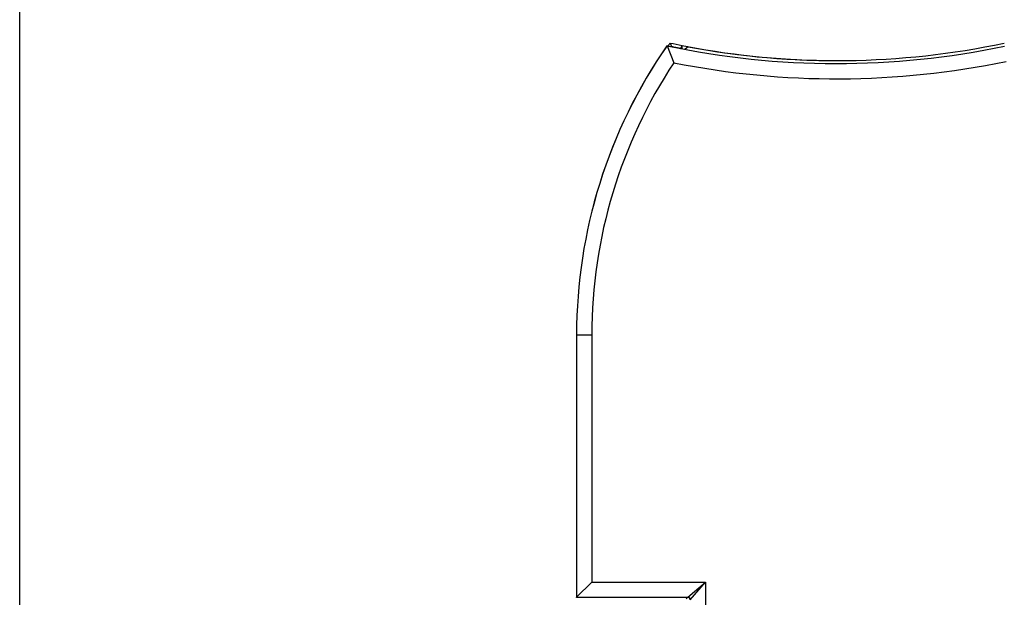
# Model space of a CAD drawing. Header units: inches. Extents: x 0 to 22, y 0 to 17.
# Tile 25 of 32: x 8.3 to 10.3, y 12.3 to 13.5. Entities that reach past the tile are written whole.
import ezdxf

# ---------------------------------------------------------------- set-up
doc = ezdxf.new("R2010")
doc.units = ezdxf.units.IN
doc.header["$LTSCALE"] = 1.21
doc.header["$MEASUREMENT"] = 0
doc.layers.get('0').update_dxf_attribs({"linetype": 'CONTINUOUS'})
doc.layers.add('DIMENSIONS', color=7, linetype='CONTINUOUS')
doc.styles.get("Standard").update_dxf_attribs({"font": 'txt', "width": 0.8})
doc.dimstyles.new('DIMSTYLE_1', dxfattribs={"dimtxt": 0.125, "dimasz": 0.18, "dimexe": 0.18, "dimexo": 0.0625, "dimgap": 0.09, "dimtad": 0, "dimtih": 1, "dimtoh": 1, "dimdec": 3, "dimzin": 4, "dimdsep": 46, "dimtxsty": 'STANDARD', "dimblk": '_FILLED', "dimblk1": '_FILLED', "dimblk2": '_FILLED', "dimcen": 0.09, "dimadec": 0, "dimazin": 0, "dimtp": 0.01, "dimtm": 0.01, "dimtfac": 1, "dimtdec": 3, "dimtofl": 0, "dimtmove": 0, "dimatfit": 3, "dimldrblk": '_FILLED', "dimfxl": 1, "dimtolj": 1, "dimtzin": 4, "dimarcsym": 0})

# ---------------------------------------------------------------- blocks, each defined once
blk = doc.blocks.new('_FILLED')
at = {"color": 0, "linetype": 'BYBLOCK'}
blk.add_solid([(0, 0), (-1, 0.174), (-1, -0.174)], dxfattribs=at)
blk = doc.blocks.new('*D9')
at = {"layer": 'DIMENSIONS', "color": 2, "linetype": 'CONTINUOUS'}
for p, q in [((8.3461, 10.3627), (8.3461, 14.2912)), ((13.8828, 12.5702), (13.8828, 14.2912)), ((8.3461, 14.1662), (10.4412, 14.1662)), ((13.8828, 14.1662), (11.9912, 14.1662))]:
    blk.add_line(p, q, dxfattribs=at)
at = {"layer": 'DIMENSIONS', "color": 2, "linetype": 'CONTINUOUS', "xscale": 0.18, "yscale": 0.18, "zscale": 0.18, "rotation": 180}
blk.add_blockref('_FILLED', (8.3461, 14.1662), dxfattribs=at)
at = {"layer": 'DIMENSIONS', "color": 2, "linetype": 'CONTINUOUS', "xscale": 0.18, "yscale": 0.18, "zscale": 0.18}
blk.add_blockref('_FILLED', (13.8828, 14.1662), dxfattribs=at)
at = {"layer": 'DIMENSIONS', "color": 2, "linetype": 'CONTINUOUS', "insert": (11.2162, 14.2287), "char_height": 0.125, "width": 1.425, "attachment_point": 2, "line_spacing_factor": 0.9}
blk.add_mtext('5.537{\\Ftxt.shx;\\W1.000000;\\H0.125000; }[140.63]', dxfattribs=at)

msp = doc.modelspace()

# ---------------------------------------------------------------- linework, layer by layer
at = {"color": 7, "linetype": 'CONTINUOUS'}
for p, q in [((9.6206, 13.411), (9.6206, 13.4108)), ((9.6206, 13.4108), (9.6341, 13.3774)), ((9.6378, 13.4074), (9.6378, 13.4078)), ((9.6378, 13.4078), (9.6478, 13.406)), ((9.6478, 13.406), (9.6507, 13.4113)), ((9.6478, 13.4054), (9.6478, 13.406)), ((9.6507, 13.4049), (9.6507, 13.4113)), ((9.6507, 13.4113), (9.6607, 13.4092)), ((9.6622, 13.4086), (9.6564, 13.4038)), ((9.6607, 13.4073), (9.6607, 13.4092)), ((9.4424, 12.8412), (9.4424, 12.3245)), ((9.4424, 12.8412), (9.4725, 12.8412)), ((9.4425, 12.8412), (9.4425, 12.3247)), ((9.4725, 12.8412), (9.4725, 12.3547)), ((9.4425, 12.3247), (9.4725, 12.3547)), ((9.4725, 12.3547), (9.6963, 12.3547)), ((9.6613, 12.3247), (9.6963, 12.3547)), ((9.6663, 12.3197), (9.6963, 12.3547)), ((9.6963, 12.3547), (9.6963, 8.2457)), ((9.4424, 12.3245), (9.4425, 12.3247)), ((9.4425, 12.3247), (9.6613, 12.3247)), ((9.6583, 12.3217), (9.6613, 12.3247))]:
    msp.add_line(p, q, dxfattribs=at)
for centre, radius, start, end in [((10.4448, 12.8412), 1, 144.9004, 145.2945), ((9.9566, 14.9818), 1.6, 258.0973, 258.9749), ((11.7027, 14.2339), 2.2313, 201.4988, 201.6814), ((9.9546, 14.9818), 1.6002, 259.4695, 281.902), ((10.4428, 12.8412), 1.0003, 145.2781, 180), ((10.4428, 12.8412), 1.0003, 145.287, 180), ((9.9546, 14.9818), 1.6059, 257.9939, 259.2986), ((9.9546, 14.9818), 1.6061, 257.9947, 281.8799), ((10.4448, 12.8412), 0.9941, 145.1254, 145.1509), ((9.9566, 14.9818), 1.6059, 258.2373, 258.5485), ((9.9566, 14.9818), 1.6002, 259.3415, 269.9953), ((10.4428, 12.8412), 0.9703, 146.4532, 180), ((9.9546, 14.9818), 1.6361, 258.7034, 281.7701), ((9.6613, 12.3197), 0.005, 0.0206, 89.9794)]:
    msp.add_arc(centre, radius, start, end, dxfattribs=at)

# ---------------------------------------------------------------- dimensions: what is measured, and where the dimension line sits
at = {"layer": 'DIMENSIONS', "color": 2, "linetype": 'CONTINUOUS'}
dim = msp.add_linear_dim(base=(8.3461, 14.1662), p1=(13.8828, 12.5702), p2=(8.3461, 10.3627), angle=180, dimstyle='DIMSTYLE_1', dxfattribs=at)
dim.commit()
dim.dimension.update_dxf_attribs({"geometry": '*D9', "text_midpoint": (11.0662, 14.1662), "dimtype": 160})

doc.saveas('drawing.dxf')
